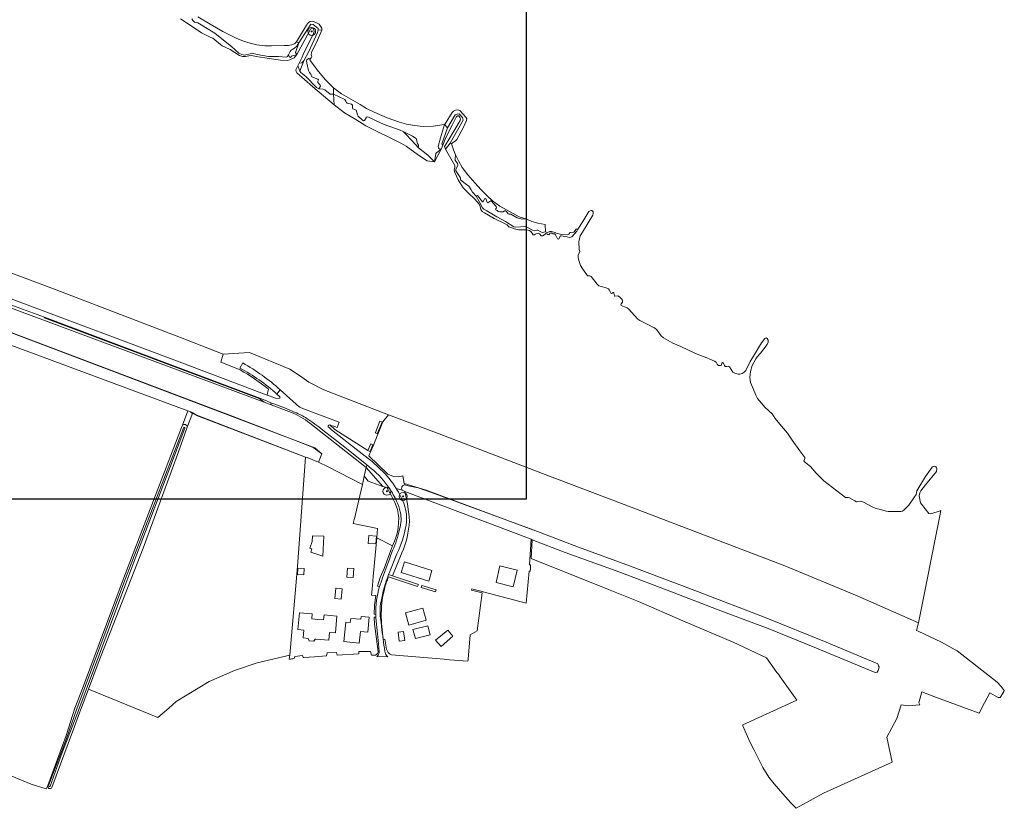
# Model space of a CAD drawing. Extents: x 142153 to 144711, y 416041 to 417656.
# Tile 15 of 25: x 144030 to 144527, y 416506 to 416904. Entities that reach past the tile are written whole.
import ezdxf

# ---------------------------------------------------------------- set-up
doc = ezdxf.new("R2010")
doc.units = 0
for name, color, linetype, lineweight in [('B-PV-GR-BEPLANTING_CULTUUR_BOSPLANTSOEN-GV', 90, 'Continuous', 18), ('B-PV-GR-BOOM-S', 252, 'Continuous', 25), ('B-PV-GR-BOUWLAND-GV', 80, 'Continuous', 13), ('B-PV-GR-GRAS-GV', 252, 'Continuous', 13), ('B-PV-GR-GROENVOORZIENING-GV', 252, 'Continuous', 18), ('B-PV-GW-TALUD_KRUIN-G', 90, 'Continuous', 18), ('B-PV-IE-TERREINAFSCHEIDING_KUNSTMATIG_HEKWERK-G', 20, 'IE-TERREINAFSCHEIDING-KUNSTMATIG', 18), ('B-PV-OG-TERREIN_CULTUURSCHEIDING-GV', 7, 'Continuous', 18), ('B-PV-OG-TERREIN_ERF-GV', 7, 'Continuous', 18), ('B-PV-OG-TERREIN_ONBEGROEID-GV', 7, 'Continuous', 18), ('B-PV-OG-WATER_GREPPEL-GV', 160, 'Continuous', 18), ('B-PV-OG-WATER_SLOOT-GV', 120, 'Continuous', 18), ('B-PV-OG-WEG-GV', 7, 'Continuous', 18), ('B-PV-VH-VERHARDING_BEDRIJFSVLOERPLAAT-GV', 252, 'Continuous', 18), ('B-PV-VH-VERHARDING_FUNDERING_ZAND-GV', 7, 'Continuous', 18), ('B-PV-VH-VERHARDING_OPEN-GV', 252, 'Continuous', 18)]:
    doc.layers.add(name, color=color, linetype=linetype, lineweight=lineweight)
doc.linetypes.add('IE-TERREINAFSCHEIDING-KUNSTMATIG', pattern='A,4,[82,NLCS.SHX,S=0.75,R=90,X=0,Y=0],4,-2', length=10)

# ---------------------------------------------------------------- blocks, each defined once
blk = doc.blocks.new('SGR-BOOM_01-SO')
at = {"linetype": 'ByBlock', "lineweight": 18}
h = blk.add_hatch(color=0, dxfattribs=at)
h.dxf.hatch_style = 1
edge = h.paths.add_edge_path()
edge.add_arc((0, 0), 0.25, 0, 360)
at = {"color": 0, "linetype": 'ByBlock', "lineweight": 18}
for radius in [2, 0.25]:
    blk.add_circle((0, 0), radius, dxfattribs=at)

msp = doc.modelspace()

# ---------------------------------------------------------------- linework, layer by layer
at = {"layer": 'B-PV-GR-BEPLANTING_CULTUUR_BOSPLANTSOEN-GV'}
msp.add_lwpolyline([(144210.612, 416647.464), (144210.173, 416642.616), (144218.169, 416638.585), (144219.095, 416641.071), (144219.952, 416643.307), (144220.593, 416645.564), (144221.029, 416647.87), (144221.258, 416650.205), (144221.278, 416652.551), (144221.088, 416654.891), (144220.73, 416657.003), (144219.375, 416660.514), (144217.686, 416663.943), (144215.235, 416668.008), (144213.314, 416668.669), (144205.935, 416671.309), (144204.218, 416673.397), (144203.93, 416673.748), (144202.964, 416669.548), (144200.283, 416658.1), (144199.062, 416652.888), (144198.831, 416651.9), (144198.381, 416649.98)], close=True, dxfattribs=at)
at = {"layer": 'B-PV-GR-BOUWLAND-GV'}
for points in [[(144111.749, 416698.397), (144112.201, 416699.5), (144114.85, 416706.778), (143972.043, 416759.859)], [(144026.041, 416522.433), (144035.906, 416518.415), (144043.486, 416515.947), (144044.236, 416517.683), (144053.578, 416542.88), (144057.954, 416556.642), (144061.708, 416566.676), (144081.76, 416620.272), (144111.749, 416698.397)]]:
    msp.add_lwpolyline(points, dxfattribs=at)
at = {"layer": 'B-PV-GR-GRAS-GV'}
for points in [[(144000, 416785.949), (144048.43, 416767.89), (144111.128, 416743.869), (144132.786, 416735.391), (144145.985, 416736.258), (144166.273, 416727.776), (144171.31, 416724.538), (144175.921, 416721.278), (144183.441, 416717.328), (144216.101, 416704.808), (144241.654, 416695.254), (144293.88, 416675.212), (144342.039, 416656.84), (144416.053, 416628.605), (144452.486, 416613.401), (144483.558, 416599.838), (144494.228, 416653.784), (144494.758, 416656.461), (144494.429, 416656.388), (144489.651, 416654.774), (144488.762, 416655.002), (144484.946, 416659.591), (144484.557, 416660.304), (144483.761, 416663.927), (144484.222, 416665.455), (144484.642, 416666.35), (144487.092, 416669.364), (144492.521, 416676.171), (144492.759, 416677.455), (144492.527, 416678.073), (144492.189, 416678.558), (144491.504, 416678.769), (144490.866, 416678.639), (144490.335, 416678.28), (144487.016, 416673.659), (144483.116, 416667.286), (144482.741, 416666.413), (144482.515, 416665.581), (144482.239, 416664.614), (144481.115, 416662.833), (144478.626, 416659.185), (144476.087, 416656.604), (144475.203, 416656.164), (144474.542, 416656.023), (144472.477, 416655.898), (144470.136, 416656.007), (144468.279, 416656.035), (144467.116, 416656.191), (144464.396, 416656.933), (144462.212, 416657.423), (144460.745, 416658.052), (144455.363, 416660.905), (144454.388, 416661.26), (144452.918, 416660.937), (144452.17, 416660.924), (144451.321, 416661.366), (144448.61, 416662.867), (144447.946, 416663.032), (144446.594, 416663.111), (144435.666, 416671.373), (144431.888, 416675.282), (144428.968, 416678.725), (144426.749, 416680.428), (144426.054, 416681.081), (144425.717, 416681.622), (144426.164, 416682.641), (144426.101, 416683.254), (144423.589, 416686.664), (144419.748, 416692.023), (144417.363, 416695.52), (144414.356, 416699.09), (144411.203, 416702.989), (144410.398, 416704.217), (144409.736, 416705.202), (144406.225, 416708.449), (144402.279, 416712.96), (144401.466, 416714.628), (144400.291, 416717.603), (144398.808, 416721.002), (144398.333, 416723.627), (144398.769, 416726.654), (144399.636, 416729.658), (144401.517, 416733.084), (144402.119, 416733.96), (144403.727, 416735.905), (144407.229, 416740.348), (144407.723, 416741.512), (144407.63, 416742.427), (144407.226, 416743.223), (144406.711, 416743.657), (144405.996, 416743.376), (144404.246, 416741.168), (144400.278, 416734.436), (144398.654, 416731.677), (144396.417, 416727.152), (144395.473, 416726.284), (144394.523, 416725.666), (144393.408, 416725.281), (144392.505, 416725.222), (144391.099, 416725.63), (144389.907, 416726.365), (144388.073, 416729.054), (144387.511, 416729.41), (144386.888, 416729.116), (144385.986, 416729.114), (144385.621, 416729.59), (144385.18, 416730.764), (144384.697, 416731.128), (144384.262, 416731.036), (144384.154, 416729.829), (144383.546, 416729.683), (144382.541, 416729.66), (144381.965, 416730.403), (144381.348, 416731.353), (144380.549, 416731.851), (144378.165, 416732.898), (144376.72, 416733.57), (144371.053, 416735.776), (144363.58, 416739.302), (144359.521, 416740.969), (144354.847, 416743.643), (144353.764, 416744.683), (144351.46, 416747.714), (144350.339, 416748.596), (144349.166, 416749.227), (144347.551, 416749.96), (144342.904, 416752.337), (144341.849, 416753.08), (144338.735, 416756.631), (144337.307, 416758.045), (144336.478, 416758.725), (144335.258, 416759.278), (144333.528, 416759.957), (144333.306, 416760.247), (144333.42, 416760.724), (144334.252, 416761.709), (144334.161, 416762.202), (144333.928, 416762.994), (144333.328, 416763.727), (144332.623, 416764.325), (144331.812, 416764.788), (144330.292, 416764.663), (144330.091, 416764.85), (144329.858, 416766.179), (144329.741, 416766.547), (144329.502, 416766.576), (144328.623, 416766.048), (144328.365, 416766.236), (144327.968, 416766.839), (144327.621, 416767.634), (144327.034, 416768.401), (144326.005, 416768.846), (144323.372, 416769.465), (144322.287, 416769.912), (144321.348, 416770.767), (144318.353, 416774.544), (144317.644, 416774.971), (144316.707, 416774.924), (144316.195, 416775.472), (144314.145, 416778.347), (144313.043, 416780.084), (144312.097, 416782.627), (144311.778, 416784.141), (144311.884, 416785.291), (144312.6, 416787.18), (144312.362, 416788.224), (144312.143, 416792.154), (144312.852, 416795.196), (144313.938, 416796.986), (144319.163, 416805.582), (144319.448, 416806.591), (144319.315, 416807.233), (144318.712, 416807.852), (144318.43, 416807.972), (144317.935, 416807.767), (144317.126, 416807.329), (144314.218, 416802.432), (144311.656, 416798.463), (144311.057, 416797.415), (144308.609, 416794.652), (144308.148, 416794.434), (144307.358, 416794.315), (144306.338, 416794.624), (144303.257, 416795.117), (144302.924, 416795.044), (144302.103, 416793.557), (144301.792, 416793.438), (144301.386, 416793.642), (144300.325, 416795.651), (144300.062, 416796.148), (144299.675, 416796.191), (144299.046, 416796.091), (144298.134, 416796.648), (144297.732, 416796.544), (144297.247, 416795.779), (144296.981, 416795.625), (144296.427, 416795.843), (144295.921, 416796.197), (144295.503, 416796.366), (144294.396, 416795.365), (144293.955, 416795.044), (144293.067, 416795.132), (144292.279, 416796.086), (144291.67, 416796.419), (144290.614, 416796.147), (144290.176, 416795.94), (144289.733, 416795.562), (144289.189, 416795.7), (144288.682, 416796.476), (144287.98, 416797.245), (144287.058, 416797.826), (144285.936, 416798.171), (144281.803, 416798.082), (144279.716, 416798.621), (144278.301, 416799.11), (144276.911, 416799.723), (144276.02, 416800.656), (144274.619, 416801.293), (144269.43, 416803.922), (144264.588, 416806.714), (144263.464, 416807.481), (144262.768, 416808.479), (144262.437, 416809.958), (144261.881, 416811.135), (144259.701, 416813.604), (144256.296, 416816.877), (144253.862, 416819.422), (144251.279, 416823.396), (144249.577, 416827.153), (144249.238, 416828.202), (144249.669, 416829.811), (144249.58, 416830.649), (144247.557, 416834.231), (144244.912, 416838.931), (144244.334, 416840.17), (144246.093, 416842.977), (144249.646, 416848.852), (144252.275, 416853.277), (144252.532, 416854.127), (144252.133, 416854.82), (144251.546, 416855.703), (144250.874, 416855.741), (144250.296, 416855.095), (144248.307, 416851.031), (144245.07, 416844.737), (144243.503, 416840.894), (144242.678, 416838.87), (144239.365, 416832.497), (144235.565, 416832.937), (144231.25, 416835.827), (144225.073, 416840.337), (144222.674, 416841.707), (144204.7, 416850.595), (144199.567, 416853.783), (144193.982, 416857.186), (144188.639, 416861.256), (144178.015, 416870.379), (144173.674, 416874.093), (144169.928, 416877.352), (144169.498, 416878.116), (144169.353, 416878.961), (144170.434, 416880.867), (144171.144, 416882.303), (144171.93, 416883.894), (144172.353, 416884.931), (144173.386, 416887.465), (144176.157, 416892.783), (144178.365, 416897.178), (144178.633, 416898.232), (144178.334, 416899.529), (144177.384, 416899.761), (144176.773, 416899.49), (144173.843, 416893.976), (144169.968, 416886.625), (144168.535, 416885.035), (144167.432, 416884.413), (144166.426, 416883.964), (144165.146, 416883.664), (144161.597, 416883.869), (144155.885, 416884.677), (144149.293, 416885.629), (144147.105, 416886.069), (144145.624, 416885.979), (144143.911, 416885.628), (144142.527, 416885.711), (144140.934, 416886.127), (144136.32, 416889.129), (144132.153, 416891.021), (144131.315, 416891.667), (144127.485, 416894.835), (144126.559, 416895.236), (144121.807, 416897.614), (144116.114, 416901.503), (144111.237, 416904.685)], [(144111.237, 416904.685), (144116.114, 416901.503), (144121.807, 416897.614), (144126.559, 416895.236), (144127.485, 416894.835), (144131.315, 416891.667), (144132.153, 416891.021), (144136.32, 416889.129), (144140.934, 416886.127), (144142.527, 416885.711), (144143.911, 416885.628), (144145.624, 416885.979), (144147.105, 416886.069), (144149.293, 416885.629), (144155.885, 416884.677), (144161.597, 416883.869), (144165.146, 416883.664), (144166.426, 416883.964), (144167.432, 416884.413), (144168.535, 416885.035), (144169.968, 416886.625), (144167.202, 416885.875), (144166.724, 416885.167), (144166.13, 416885.242), (144165.664, 416886.444), (144165.183, 416885.582), (144164.489, 416885.331), (144160.604, 416885.656), (144155.522, 416885.721), (144149.854, 416886.651), (144147.321, 416887.284), (144146.309, 416887.009), (144143.51, 416886.324), (144142.222, 416886.579), (144140.657, 416887.313), (144136.893, 416890.665), (144132.072, 416894.534), (144128.49, 416897.337), (144119.985, 416902.666), (144118.298, 416902.961), (144117.445, 416903.853), (144116.908, 416904.615)], [(144167.126, 416705.881), (144156.984, 416709.764), (144153.348, 416711.118), (143933.913, 416792.841)], [(144491.251, 416562.52), (144514.057, 416554.152), (144516.816, 416559.432), (144519.48, 416564.521), (144523.697, 416562.131), (144524.657, 416562.055), (144524.983, 416562.597), (144526.543, 416565.19), (144526.786, 416565.594), (144525.202, 416567.651), (144523.23, 416569.763), (144503.001, 416585.666), (144502.078, 416586.182), (144495.124, 416590.071), (144483.257, 416595.537), (144482.416, 416595.925), (144483.558, 416599.838), (144452.486, 416613.401), (144416.053, 416628.605), (144342.039, 416656.84), (144293.88, 416675.212), (144241.654, 416695.254), (144216.101, 416704.808), (144183.441, 416717.328), (144175.921, 416721.278), (144171.31, 416724.538), (144166.273, 416727.776), (144145.985, 416736.258), (144132.786, 416735.391), (144111.128, 416743.869), (144048.43, 416767.89), (144000, 416785.949)], [(143973.77, 416782.791), (144032.521, 416760.806), (144107.037, 416732.818), (144152.278, 416715.747), (144154.947, 416714.753), (144155.974, 416714.37), (144157.855, 416713.697), (144159.117, 416713.237), (144159.156, 416713.229), (144160.357, 416712.994), (144160.947, 416713.098)], [(144011.746, 416751.475), (144135.596, 416704.688), (144175.273, 416689.507), (144178.047, 416688.313), (144180.541, 416686.609), (144182.538, 416685.084), (144180.78, 416680.955), (144185.681, 416678.435), (144202.964, 416669.548), (144203.93, 416673.748), (144204.218, 416673.397), (144205.935, 416671.309), (144213.314, 416668.669), (144204.94, 416678.144), (144176.399, 416700.585)], [(144141.143, 416728.315), (144142.639, 416730.942)], [(144161.1, 416713.975), (144159.881, 416715.209)], [(144161.448, 416717.431), (144169.493, 416710.163)], [(144114.616, 416698.517), (144117.284, 416705.506), (144117.406, 416705.827), (144116.358, 416706.218), (144114.85, 416706.778), (144112.201, 416699.5)], [(144173.713, 416707.631), (144191.21, 416701.056), (144190.193, 416698.389), (144188.892, 416698.84), (144186.638, 416699.62)], [(144186.467, 416699.666), (144189.07, 416697.428), (144205.731, 416686.8), (144207.175, 416690.203), (144208.253, 416689.692), (144206.833, 416686.334), (144207.098, 416686.167), (144206.241, 416684.104), (144215.819, 416674.837), (144218.716, 416673.627), (144221.109, 416673.483), (144223.331, 416674.019), (144224.022, 416670.032), (144224.339, 416669.398), (144226.117, 416668.871), (144231.052, 416667.947), (144237.865, 416665.566), (144289.128, 416646.714), (144312.018, 416637.933), (144337.656, 416628.527), (144372.065, 416615.668), (144406.157, 416602.412), (144436.954, 416590.03), (144463.029, 416579.036), (144463.267, 416578.044), (144463.625, 416577.528), (144463.545, 416576.695), (144463.188, 416575.703), (144462.632, 416574.909), (144461.561, 416574.671), (144432.113, 416586.974), (144407.586, 416596.936), (144383.727, 416605.819), (144360.278, 416614.848), (144332.761, 416625.266), (144305.212, 416635.353), (144288.648, 416641.738), (144288.04, 416632.167), (144327.129, 416616.545), (144342.281, 416610.539), (144364.621, 416600.86), (144389.994, 416590.046), (144406.902, 416582.102), (144412.114, 416574.786), (144412.819, 416573.796), (144413.695, 416572.567), (144422.156, 416560.692), (144394.85, 416548.309), (144394.889, 416547.752), (144398.34, 416539.772), (144400.364, 416535.772), (144404.922, 416526.766), (144407.934, 416521.905), (144410.609, 416518.506), (144415.094, 416513.393), (144419.092, 416508.986), (144421.784, 416506.146), (144435.557, 416513.743), (144470.149, 416529.484), (144467.529, 416542.096), (144472.599, 416551.528), (144474.822, 416558.301), (144478.278, 416557.954), (144484.155, 416558.348), (144483.606, 416559.412), (144485.193, 416564.916), (144491.251, 416562.52)]]:
    msp.add_lwpolyline(points, dxfattribs=at)
for points in [[(144180.679, 416899.062), (144180.393, 416897.785), (144175.869, 416888.111), (144173.361, 416883.475), (144171.423, 416878.22), (144171.851, 416877.635), (144174.391, 416875.534), (144179.788, 416869.906), (144180.955, 416869.314), (144181.787, 416870.671), (144181.727, 416871.176), (144180.523, 416872.436), (144180.542, 416873.257), (144180.749, 416873.786), (144180.503, 416874.254), (144177.469, 416875.412), (144176.945, 416876.738), (144176.244, 416877.525), (144175.826, 416878.571), (144174.873, 416882.26), (144174.778, 416883.484), (144174.973, 416883.931), (144176.185, 416884.859), (144176.378, 416884.121), (144177.139, 416885.038), (144177.398, 416885.618), (144177.09, 416886.487), (144177.245, 416887.881), (144179.87, 416892.647), (144182.582, 416899.004)], [(144171.423, 416878.22), (144170.434, 416880.867), (144169.353, 416878.961), (144169.498, 416878.116), (144169.928, 416877.352), (144173.674, 416874.093), (144178.015, 416870.379), (144188.639, 416861.256), (144188.452, 416866.606), (144187.28, 416866.561), (144186.687, 416866.688), (144184.004, 416868.824), (144183.107, 416869.111), (144180.955, 416869.314), (144179.788, 416869.906), (144174.391, 416875.534), (144171.851, 416877.635)], [(144231.332, 416839.586), (144227.696, 416843.446), (144224.881, 416846.407), (144223.499, 416847.699), (144221.979, 416848.372), (144214.005, 416851.29), (144209.194, 416853.572), (144206.045, 416855.095), (144205.467, 416855.202), (144205.045, 416855.03), (144203.968, 416853.296), (144203.435, 416853.198), (144202.856, 416853.632), (144200.86, 416855.593), (144200.457, 416856.134), (144199.828, 416858.505), (144199.206, 416858.869), (144198.215, 416859.161), (144197.995, 416859.687), (144198.009, 416860.573), (144197.901, 416861.127), (144197.385, 416861.64), (144195.329, 416862.114), (144194.961, 416862.47), (144194.684, 416863.12), (144194.092, 416863.85), (144188.452, 416866.606), (144188.639, 416861.256), (144193.982, 416857.186), (144199.567, 416853.783), (144204.7, 416850.595), (144222.674, 416841.707), (144225.073, 416840.337), (144231.25, 416835.827), (144235.565, 416832.937), (144239.365, 416832.497), (144236.01, 416835.809)], [(144223.499, 416847.699), (144224.881, 416846.407), (144227.696, 416843.446), (144231.332, 416839.586), (144231.207, 416840.927), (144230.836, 416841.655), (144230.13, 416844.227), (144228.23, 416845.503)], [(144307.769, 416796.762), (144307.145, 416795.884), (144306.357, 416795.656), (144303.405, 416795.816), (144301.412, 416796.255), (144300.034, 416796.814), (144298.412, 416797.256), (144297.598, 416797.323), (144296.393, 416796.733), (144295.697, 416796.967), (144295.258, 416797.07), (144293.632, 416796.842), (144292.557, 416797.291), (144291.536, 416798.043), (144290.887, 416797.936), (144289.644, 416797.608), (144288.747, 416797.972), (144286.652, 416799.229), (144285.262, 416799.754), (144280.383, 416799.434), (144279.28, 416799.702), (144275.118, 416802.397), (144270.796, 416804.655), (144265.815, 416807.668), (144264.264, 416808.537), (144263.604, 416809.234), (144261.937, 416812.507), (144260.367, 416815.155), (144258.426, 416817.099), (144257.859, 416818.315), (144256.72, 416820.158), (144254.856, 416821.58), (144252.436, 416823.412), (144252.426, 416823.854), (144252.372, 416824.388), (144250.158, 416827.937), (144250.109, 416828.64), (144251.053, 416830.869), (144251.006, 416831.629), (144249.804, 416833.247), (144249.79, 416833.995), (144249.925, 416835.928), (144248.945, 416838.513), (144247.897, 416841.569), (144247.247, 416841.956), (144244.912, 416838.931), (144247.557, 416834.231), (144249.58, 416830.649), (144249.669, 416829.811), (144249.238, 416828.202), (144249.577, 416827.153), (144251.279, 416823.396), (144253.862, 416819.422), (144256.296, 416816.877), (144259.701, 416813.604), (144261.881, 416811.135), (144262.437, 416809.958), (144262.768, 416808.479), (144263.464, 416807.481), (144264.588, 416806.714), (144269.43, 416803.922), (144274.619, 416801.293), (144276.02, 416800.656), (144276.911, 416799.723), (144278.301, 416799.11), (144279.716, 416798.621), (144281.803, 416798.082), (144285.936, 416798.171), (144287.058, 416797.826), (144287.98, 416797.245), (144288.682, 416796.476), (144289.189, 416795.7), (144289.733, 416795.562), (144290.176, 416795.94), (144290.614, 416796.147), (144291.67, 416796.419), (144292.279, 416796.086), (144293.067, 416795.132), (144293.955, 416795.044), (144294.396, 416795.365), (144295.503, 416796.366), (144295.921, 416796.197), (144296.427, 416795.843), (144296.981, 416795.625), (144297.247, 416795.779), (144297.732, 416796.544), (144298.134, 416796.648), (144299.046, 416796.091), (144299.675, 416796.191), (144300.062, 416796.148), (144300.325, 416795.651), (144301.386, 416793.642), (144301.792, 416793.438), (144302.103, 416793.557), (144302.924, 416795.044), (144303.257, 416795.117), (144306.338, 416794.624), (144307.358, 416794.315), (144308.148, 416794.434), (144308.609, 416794.652), (144311.057, 416797.415), (144311.656, 416798.463), (144310.775, 416798.555), (144309.633, 416796.988)], [(144260.367, 416815.155), (144261.937, 416812.507), (144263.604, 416809.234), (144264.264, 416808.537), (144265.815, 416807.668), (144270.796, 416804.655), (144275.118, 416802.397), (144279.28, 416799.702), (144280.383, 416799.434), (144285.262, 416799.754), (144286.652, 416799.229), (144288.747, 416797.972), (144289.644, 416797.608), (144290.887, 416797.936), (144291.536, 416798.043), (144292.557, 416797.291), (144293.632, 416796.842), (144295.258, 416797.07), (144295.107, 416800.837), (144291.506, 416801.495), (144288.369, 416802.345), (144285.965, 416803.511), (144282.864, 416803.691), (144281.065, 416804.247), (144277.865, 416806.024), (144277.062, 416806.069), (144276.534, 416806.242), (144275.707, 416807.476), (144275.205, 416807.773), (144274.638, 416807.732), (144273.946, 416807.297), (144272.236, 416807.31), (144271.38, 416807.469), (144270.952, 416807.968), (144270.605, 416808.058), (144270.214, 416808.239), (144270.053, 416808.583), (144270.673, 416809.291), (144270.451, 416809.886), (144267.913, 416812.753), (144267.688, 416812.815), (144266.265, 416811.733), (144265.944, 416812.002), (144265.282, 416813.9), (144264.621, 416813.76), (144263.936, 416812.294), (144263.529, 416812.328), (144261.007, 416815.398)], [(144125.618, 416570.225), (144138.367, 416575.658), (144149.854, 416579.623), (144166.273, 416583.508), (144170.247, 416628.264), (144174.321, 416683.452), (144125.574, 416702.03), (144119.704, 416704.282), (144117.406, 416705.827), (144117.284, 416705.506), (144114.616, 416698.517), (144110.227, 416686.009), (144092.438, 416637.508), (144069.664, 416579.381), (144064.757, 416566.266), (144084.075, 416558.396), (144099.805, 416551.988), (144105.346, 416556.682), (144109.03, 416560.116)], [(144212.933, 416701.094), (144210.593, 416695.506), (144210.491, 416695.262), (144209.425, 416695.712), (144209.5, 416695.896), (144211.831, 416701.568)]]:
    msp.add_lwpolyline(points, close=True, dxfattribs=at)
for points in [[(144142.639, 416730.942, -0.0549143), (144161.448, 416717.431)], [(144159.881, 416715.209, 0.0636926), (144141.143, 416728.315)], [(144160.947, 416713.098, 0.9789284), (144161.1, 416713.975)], [(144169.493, 416710.163, 0.0817727), (144172.149, 416708.251)], [(144176.399, 416700.585, 0.0835124), (144167.126, 416705.881)], [(144172.149, 416708.251, 0.041935), (144173.713, 416707.631)], [(144112.201, 416699.5, -0.6678186), (144114.616, 416698.517)], [(144186.638, 416699.62, 0.0618779), (144186.467, 416699.666)]]:
    msp.add_lwpolyline(points, format="xyb", dxfattribs=at)
at = {"layer": 'B-PV-GR-GROENVOORZIENING-GV'}
for points in [[(143933.913, 416792.841), (144153.348, 416711.118), (144150.939, 416712.995), (144042.483, 416753.699), (144042.575, 416754.039), (144031.538, 416758.184), (143972.789, 416780.169)], [(144223.093, 416666.79), (144219.997, 416667.645)], [(144216.182, 416624.165), (144218.182, 416623.5), (144222.876, 416635.036)], [(144220.299, 416634.588), (144216.436, 416624.8), (144216.182, 416624.165)]]:
    msp.add_lwpolyline(points, dxfattribs=at)
for points in [[(144219.997, 416667.645, -0.0246885), (144222.14, 416663.714)], [(144224.293, 416666.148, -0.2195703), (144223.093, 416666.79)], [(144226.717, 416651.159, 0.0457675), (144224.293, 416666.148)], [(144222.14, 416663.714, -0.1757636), (144224.967, 416648.895)], [(144222.876, 416635.036, 0.0883149), (144226.717, 416651.159)], [(144224.967, 416648.895, -0.0709189), (144220.299, 416634.588)]]:
    msp.add_lwpolyline(points, format="xyb", dxfattribs=at)
at = {"layer": 'B-PV-GW-TALUD_KRUIN-G'}
for points in [[(144111.237, 416904.685), (144116.114, 416901.503), (144121.807, 416897.614), (144126.559, 416895.236), (144127.485, 416894.835), (144131.315, 416891.667), (144132.153, 416891.021), (144136.32, 416889.129), (144140.934, 416886.127), (144142.527, 416885.711), (144143.911, 416885.628), (144145.624, 416885.979), (144147.105, 416886.069), (144149.293, 416885.629), (144155.885, 416884.677), (144161.597, 416883.869), (144165.146, 416883.664), (144166.426, 416883.964), (144167.432, 416884.413), (144168.535, 416885.035), (144169.968, 416886.625)], [(144169.968, 416886.625), (144173.843, 416893.976), (144176.773, 416899.49), (144177.384, 416899.761), (144178.334, 416899.529), (144178.633, 416898.232), (144178.365, 416897.178), (144176.157, 416892.783), (144173.386, 416887.465), (144172.353, 416884.931), (144171.93, 416883.894), (144171.144, 416882.303)], [(144170.434, 416880.867), (144169.353, 416878.961), (144169.498, 416878.116), (144169.928, 416877.352), (144173.674, 416874.093), (144178.015, 416870.379), (144188.639, 416861.256)], [(144171.144, 416882.303), (144170.434, 416880.867)], [(144188.639, 416861.256), (144193.982, 416857.186), (144199.567, 416853.783), (144204.7, 416850.595), (144222.674, 416841.707), (144225.073, 416840.337), (144231.25, 416835.827), (144235.565, 416832.937), (144239.365, 416832.497)], [(144243.503, 416840.894), (144245.07, 416844.737), (144248.307, 416851.031), (144250.296, 416855.095), (144250.874, 416855.741), (144251.546, 416855.703), (144252.133, 416854.82), (144252.532, 416854.127), (144252.275, 416853.277), (144249.646, 416848.852), (144246.093, 416842.977), (144244.334, 416840.17), (144244.912, 416838.931)], [(144239.365, 416832.497), (144242.678, 416838.87)], [(144244.912, 416838.931), (144247.557, 416834.231), (144249.58, 416830.649), (144249.669, 416829.811), (144249.238, 416828.202), (144249.577, 416827.153), (144251.279, 416823.396), (144253.862, 416819.422), (144256.296, 416816.877), (144259.701, 416813.604), (144261.881, 416811.135), (144262.437, 416809.958), (144262.768, 416808.479), (144263.464, 416807.481), (144264.588, 416806.714), (144269.43, 416803.922), (144274.619, 416801.293), (144276.02, 416800.656), (144276.911, 416799.723), (144278.301, 416799.11), (144279.716, 416798.621), (144281.803, 416798.082), (144285.936, 416798.171), (144287.058, 416797.826), (144287.98, 416797.245), (144288.682, 416796.476), (144289.189, 416795.7), (144289.733, 416795.562), (144290.176, 416795.94), (144290.614, 416796.147), (144291.67, 416796.419), (144292.279, 416796.086), (144293.067, 416795.132), (144293.955, 416795.044), (144294.396, 416795.365), (144295.503, 416796.366), (144295.921, 416796.197), (144296.427, 416795.843), (144296.981, 416795.625), (144297.247, 416795.779), (144297.732, 416796.544), (144298.134, 416796.648), (144299.046, 416796.091), (144299.675, 416796.191), (144300.062, 416796.148), (144300.325, 416795.651), (144301.386, 416793.642), (144301.792, 416793.438), (144302.103, 416793.557), (144302.924, 416795.044), (144303.257, 416795.117), (144306.338, 416794.624), (144307.358, 416794.315), (144308.148, 416794.434), (144308.609, 416794.652), (144311.057, 416797.415), (144311.656, 416798.463)]]:
    msp.add_lwpolyline(points, dxfattribs=at)
at = {"layer": 'B-PV-IE-TERREINAFSCHEIDING_KUNSTMATIG_HEKWERK-G'}
for points in [[(144111.128, 416743.869), (144048.43, 416767.89), (144000, 416785.949)], [(144000, 416755.88), (144178.973, 416688.157), (144182.538, 416685.084)], [(144111.128, 416743.869), (144132.786, 416735.391)], [(144131.469, 416731.423), (144132.786, 416735.391)], [(144132.786, 416735.391), (144145.985, 416736.258)], [(144145.985, 416736.258), (144166.273, 416727.776), (144171.31, 416724.538), (144175.921, 416721.278), (144183.441, 416717.328), (144216.101, 416704.808)], [(144131.469, 416731.423), (144141.253, 416727.45)], [(144154.947, 416714.753), (144155.146, 416715.764)], [(144155.53, 416717.722), (144155.146, 416715.764)], [(144156.984, 416709.764), (144156.729, 416710.807)], [(144156.984, 416709.764), (144167.126, 416705.881)], [(144116.24, 416705.91), (144117.284, 416705.506)], [(144117.284, 416705.506), (144174.321, 416683.452)], [(144213.314, 416701.285), (144216.101, 416704.808)], [(144216.101, 416704.808), (144241.654, 416695.254)], [(144176.399, 416700.585), (144204.94, 416678.144)], [(144210.929, 416695.386), (144213.314, 416701.285)], [(144210.255, 416693.765), (144209.871, 416692.841)], [(144210.929, 416695.386), (144210.255, 416693.765)], [(144210.593, 416695.506), (144210.929, 416695.386)], [(144241.654, 416695.254), (144293.88, 416675.212), (144342.039, 416656.84)], [(144207.098, 416686.167), (144208.489, 416689.513)], [(144209.361, 416691.614), (144208.489, 416689.513)], [(144209.871, 416692.841), (144209.361, 416691.614)], [(144182.538, 416685.084), (144180.78, 416680.955)], [(144223.331, 416674.019), (144221.109, 416673.483), (144218.716, 416673.627), (144215.819, 416674.837), (144206.241, 416684.104), (144207.098, 416686.167)], [(144174.321, 416683.452), (144170.247, 416628.264)], [(144174.321, 416683.452), (144175.12, 416683.143)], [(144175.12, 416683.143), (144180.78, 416680.955)], [(144180.78, 416680.955), (144185.681, 416678.435)], [(144185.681, 416678.435), (144202.964, 416669.548)], [(144203.93, 416673.748), (144204.94, 416678.144)], [(144224.022, 416670.032), (144223.331, 416674.019)], [(144202.964, 416669.548), (144203.93, 416673.748)], [(144288.985, 416646.682), (144235.195, 416666.663), (144224.022, 416670.032)]]:
    msp.add_lwpolyline(points, dxfattribs=at)
for points in [[(144141.253, 416727.45, -0.0394314), (144155.53, 416717.722)], [(144167.126, 416705.881, -0.0835124), (144176.399, 416700.585)]]:
    msp.add_lwpolyline(points, format="xyb", dxfattribs=at)
at = {"layer": 'B-PV-OG-TERREIN_CULTUURSCHEIDING-GV'}
for points in [[(143972.789, 416780.169), (144031.538, 416758.184), (144042.575, 416754.039), (144106.05, 416730.198), (144151.241, 416713.146), (144154.889, 416711.588), (144156.702, 416710.863), (144158.824, 416710.17), (144163.665, 416708.328), (144169.061, 416706.016)], [(144160.947, 416713.098), (144160.357, 416712.994), (144159.156, 416713.229), (144159.117, 416713.237), (144157.855, 416713.697), (144155.974, 416714.37), (144154.947, 416714.753), (144152.278, 416715.747), (144107.037, 416732.818), (144032.521, 416760.806), (143973.77, 416782.791)], [(144169.061, 416706.016), (144163.665, 416708.328), (144158.824, 416710.17), (144156.702, 416710.863), (144154.889, 416711.588), (144151.241, 416713.146), (144106.05, 416730.198), (144042.575, 416754.039), (144042.483, 416753.699), (144150.939, 416712.995), (144153.348, 416711.118), (144156.984, 416709.764), (144167.126, 416705.881)], [(144169.493, 416710.163), (144161.448, 416717.431), (144159.881, 416715.209), (144161.1, 416713.975)], [(144186.638, 416699.62), (144188.892, 416698.84), (144190.193, 416698.389), (144191.21, 416701.056), (144173.713, 416707.631)], [(144176.399, 416700.585), (144204.94, 416678.144), (144205.197, 416679.499), (144194.11, 416688.486), (144182.944, 416697.102)], [(144182.944, 416697.102), (144194.11, 416688.486), (144205.197, 416679.499), (144207.354, 416677.751)], [(144203.682, 416684.476), (144187.337, 416697.264), (144186.119, 416698.336)], [(144207.354, 416677.751), (144205.197, 416679.499), (144204.94, 416678.144), (144213.314, 416668.669), (144215.235, 416668.008)], [(144216.661, 416667.517), (144215.235, 416668.008), (144217.686, 416663.943), (144219.375, 416660.514), (144220.73, 416657.003), (144221.088, 416654.891), (144221.278, 416652.551), (144221.258, 416650.205), (144221.029, 416647.87), (144220.593, 416645.564), (144219.952, 416643.307), (144219.095, 416641.071), (144218.169, 416638.585), (144216.701, 416634.644), (144213.869, 416627.122), (144212.007, 416622.716), (144210.517, 416618.247), (144210.797, 416618.205), (144211.672, 416618.072), (144211.82, 416618.531)], [(144214.075, 416616.796), (144213.14, 416612.576), (144212.586, 416608.29), (144212.539, 416606.779), (144212.417, 416603.971), (144212.635, 416599.654), (144212.847, 416597.884), (144213.516, 416591.349), (144214.258, 416591.471), (144215.187, 416586.433), (144215.282, 416586.092), (144215.405, 416585.764), (144215.557, 416585.449), (144215.737, 416585.148), (144215.999, 416584.879), (144216.175, 416584.601), (144216.428, 416584.359), (144216.696, 416584.071), (144216.995, 416583.948), (144217.303, 416583.782), (144217.621, 416583.645), (144244.268, 416581.417), (144246.928, 416581.109), (144256.214, 416580.451), (144256.238, 416580.737), (144256.295, 416581.381), (144257.391, 416593.764), (144260.855, 416595.757), (144263.39, 416614.836), (144258.009, 416616.23), (144258.237, 416616.942), (144285.607, 416609.757), (144287.163, 416625.903), (144287.644, 416625.921), (144287.653, 416626.069), (144287.701, 416626.831), (144287.841, 416629.03), (144287.343, 416629.074), (144288.159, 416641.923), (144224.293, 416666.148)], [(144215.235, 416668.008), (144216.661, 416667.517)], [(144222.876, 416635.036), (144218.182, 416623.5), (144231.262, 416619.151), (144230.829, 416618.055), (144216.63, 416622.845), (144216.149, 416623.001)], [(144216.182, 416624.165), (144216.436, 416624.8), (144220.299, 416634.588)], [(144211.82, 416618.531), (144211.672, 416618.072)], [(144209.662, 416604.024), (144209.696, 416602.569), (144209.703, 416602.478), (144209.768, 416602.351), (144210.574, 416594.201), (144211.256, 416587.519), (144211.382, 416585.21)], [(144210.231, 416582.777), (144215.764, 416582.682), (144215.155, 416583.321)]]:
    msp.add_lwpolyline(points, dxfattribs=at)
for points in [[(144161.1, 416713.975, -0.9789284), (144160.947, 416713.098)], [(144172.149, 416708.251, -0.0817727), (144169.493, 416710.163)], [(144167.126, 416705.881, -0.0835124), (144176.399, 416700.585)], [(144169.061, 416706.016, -0.0510275), (144174.912, 416702.889)], [(144174.912, 416702.889, 0.0510275), (144169.061, 416706.016)], [(144173.713, 416707.631, -0.041935), (144172.149, 416708.251)], [(144174.912, 416702.889, -0.0278883), (144182.944, 416697.102)], [(144182.944, 416697.102, 0.0278883), (144174.912, 416702.889)], [(144186.119, 416698.336, -0.8838973), (144186.467, 416699.666)], [(144186.467, 416699.666, -0.0618779), (144186.638, 416699.62)], [(144212.172, 416677.214, 0.0350676), (144203.682, 416684.476)], [(144207.354, 416677.751, -0.0734521), (144216.661, 416667.517)], [(144216.661, 416667.517, 0.0734521), (144207.354, 416677.751)], [(144219.997, 416667.645, 0.0685664), (144212.172, 416677.214)], [(144216.661, 416667.517, -0.0382184), (144220.218, 416661.233)], [(144220.218, 416661.233, 0.0382184), (144216.661, 416667.517)], [(144222.14, 416663.714, 0.0246885), (144219.997, 416667.645)], [(144224.293, 416666.148, -0.0457675), (144226.717, 416651.159)], [(144220.218, 416661.233, -0.0516333), (144222.079, 416655.798)], [(144222.079, 416655.798, 0.0516333), (144220.218, 416661.233)], [(144224.967, 416648.895, 0.1757636), (144222.14, 416663.714)], [(144222.079, 416655.798, -0.1283315), (144221.705, 416646.994)], [(144221.705, 416646.994, 0.1283315), (144222.079, 416655.798)], [(144226.717, 416651.159, -0.0883149), (144222.876, 416635.036)], [(144221.705, 416646.994, -0.0527622), (144218.229, 416636.307)], [(144218.229, 416636.307, 0.0527622), (144221.705, 416646.994)], [(144220.299, 416634.588, 0.0709189), (144224.967, 416648.895)], [(144218.229, 416636.307, 0.0103947), (144211.82, 416618.531)], [(144211.82, 416618.531, -0.0103947), (144218.229, 416636.307)], [(144212.379, 416610.481, -0.0519284), (144216.182, 416624.165)], [(144216.149, 416623.001, 0.0351395), (144214.075, 416616.796)], [(144211.672, 416618.072, 0.0823949), (144209.662, 416604.024)], [(144212.293, 416600.851, -0.0992763), (144212.379, 416610.481)], [(144212.613, 416597.855, -0.0033001), (144212.293, 416600.851)], [(144214.355, 416585.397, -0.01322), (144212.613, 416597.855)], [(144211.382, 416585.21, -0.1616564), (144210.948, 416583.398)], [(144215.155, 416583.321, -0.1382465), (144214.355, 416585.397)], [(144210.948, 416583.398, -0.0401524), (144210.231, 416582.777)]]:
    msp.add_lwpolyline(points, format="xyb", dxfattribs=at)
for points in [[(144236.546, 416620.738), (144222.453, 416625.254), (144224.168, 416630.617), (144237.952, 416626.124)], [(144270.388, 416620.093), (144272.264, 416628.572), (144281.031, 416626.373), (144279.08, 416617.958)], [(144232.578, 416617.575), (144232.872, 416618.613), (144240.115, 416616.407), (144239.814, 416615.461)], [(144235.18, 416601.104), (144226.393, 416598.649), (144224.691, 416604.784), (144233.465, 416607.257)], [(144224.357, 416590.803), (144221.574, 416590.446), (144220.995, 416595.044), (144223.774, 416595.4)], [(144229.694, 416591.827), (144228.468, 416596.364), (144235.922, 416598.335), (144237.147, 416593.717)], [(144248.606, 416592.966), (144242.708, 416587.757), (144239.858, 416591.054), (144246.126, 416596.106)]]:
    msp.add_lwpolyline(points, close=True, dxfattribs=at)
at = {"layer": 'B-PV-OG-TERREIN_ERF-GV'}
for points in [[(144201.226, 416585.276), (144204.984, 416585.276), (144207.128, 416585.276), (144207.48, 416583.466), (144209.553, 416583.459), (144209.811, 416583.583), (144210.125, 416583.796), (144210.397, 416584.062), (144210.618, 416584.372), (144210.746, 416584.627), (144210.836, 416584.898), (144210.893, 416585.178), (144209.325, 416596.688), (144209.064, 416599.043), (144208.907, 416602.593), (144209.696, 416602.569), (144209.662, 416604.024), (144208.861, 416604.095), (144209.071, 416608.702), (144209.721, 416613.492), (144207.553, 416613.658), (144208.002, 416618.623), (144208.426, 416623.305), (144208.561, 416624.797), (144210.173, 416642.616), (144210.612, 416647.464), (144198.381, 416649.98), (144198.831, 416651.9), (144199.062, 416652.888), (144200.283, 416658.1), (144202.964, 416669.548), (144185.681, 416678.435), (144180.78, 416680.955), (144175.12, 416683.143), (144174.321, 416683.452), (144170.247, 416628.264), (144166.273, 416583.508), (144166.086, 416581.407)], [(144168.554, 416581.747), (144168.879, 416582.856), (144172.722, 416583.362), (144173.105, 416582.218), (144173.336, 416582.237), (144178.756, 416582.672), (144184.89, 416583.164), (144185.254, 416584.581), (144189.842, 416584.829), (144190.173, 416583.509), (144201.233, 416584.194), (144201.226, 416585.276)]]:
    msp.add_lwpolyline(points, dxfattribs=at)
for points in [[(144176.913, 416635.523), (144177.498, 416637.091), (144176.436, 416637.498), (144177.687, 416640.767), (144177.846, 416643.763), (144183.538, 416643.459), (144183.006, 416633.473)], [(144210.031, 416643.589), (144209.728, 416639.601), (144205.939, 416639.889), (144206.242, 416643.877)], [(144173.604, 416627.245), (144173.421, 416624), (144170.176, 416624.183), (144170.359, 416627.428)], [(144195.488, 416627.384), (144198.68, 416627.161), (144198.359, 416622.572), (144195.167, 416622.796)], [(144189.1, 416612.033), (144189.564, 416617.262), (144192.802, 416616.975), (144192.329, 416611.746)], [(144178.495, 416590.545), (144176.074, 416590.751), (144175.612, 416591.915), (144173.086, 416592.132), (144173.426, 416596.117), (144170.428, 416596.383), (144171.18, 416604.85), (144177.655, 416604.274), (144177.432, 416601.775), (144180.423, 416601.509), (144183.418, 416601.242), (144183.64, 416603.733), (144190.114, 416603.158), (144189.375, 416594.703), (144186.388, 416594.932), (144186.018, 416590.974), (144179.551, 416591.541), (144179.099, 416591.581)], [(144193.64, 416590.29), (144194.567, 416600.146), (144196.857, 416599.931), (144197.053, 416602.022), (144202.196, 416601.559), (144202.328, 416602.963), (144206.4, 416602.58), (144205.7, 416595), (144201.94, 416595.35), (144201.41, 416589.57)]]:
    msp.add_lwpolyline(points, close=True, dxfattribs=at)
msp.add_lwpolyline([(144166.086, 416581.407, -0.0056765), (144168.554, 416581.747)], format="xyb", dxfattribs=at)
at = {"layer": 'B-PV-OG-TERREIN_ONBEGROEID-GV'}
msp.add_lwpolyline([(144116.908, 416904.615), (144117.445, 416903.853), (144118.298, 416902.961), (144119.985, 416902.666), (144128.49, 416897.337), (144132.072, 416894.534), (144136.893, 416890.665), (144140.657, 416887.313), (144142.222, 416886.579), (144143.51, 416886.324), (144146.309, 416887.009), (144147.321, 416887.284), (144149.854, 416886.651), (144155.522, 416885.721), (144160.604, 416885.656), (144164.489, 416885.331), (144165.183, 416885.582), (144165.664, 416886.444), (144166.568, 416888.241), (144167.066, 416888.908), (144168.732, 416889.897), (144169.915, 416890.886), (144170.97, 416892.577), (144169.753, 416893.053), (144168.931, 416892.158), (144167.792, 416891.722), (144165.746, 416891.162), (144163.536, 416891.11), (144157.085, 416891.011), (144153.663, 416890.945), (144149.722, 416891.497), (144146.354, 416892.396), (144142.926, 416893.419), (144139.262, 416894.838), (144132.632, 416898.183), (144126.103, 416901.906), (144119.974, 416905.589)], dxfattribs=at)
for points in [[(144188.452, 416866.606), (144188.341, 416869.77), (144184.287, 416873.815), (144180.8, 416878.084), (144176.601, 416883.541), (144176.378, 416884.121), (144176.185, 416884.859), (144174.973, 416883.931), (144174.778, 416883.484), (144174.873, 416882.26), (144175.826, 416878.571), (144176.244, 416877.525), (144176.945, 416876.738), (144177.469, 416875.412), (144180.503, 416874.254), (144180.749, 416873.786), (144180.542, 416873.257), (144180.523, 416872.436), (144181.727, 416871.176), (144181.787, 416870.671), (144180.955, 416869.314), (144183.107, 416869.111), (144184.004, 416868.824), (144186.687, 416866.688), (144187.28, 416866.561)], [(144242.678, 416838.87), (144241.614, 416839.102), (144241.371, 416839.517), (144241.174, 416840.154), (144242.404, 416844.524), (144244.318, 416851.289), (144238.7, 416850.504), (144233.566, 416850.246), (144229.227, 416850.762), (144225.241, 416851.492), (144221.651, 416852.558), (144215.459, 416854.622), (144208.93, 416857.46), (144205.1, 416859.42), (144201.86, 416861.353), (144192.486, 416866.735), (144188.341, 416869.77), (144188.452, 416866.606), (144194.092, 416863.85), (144194.684, 416863.12), (144194.961, 416862.47), (144195.329, 416862.114), (144197.385, 416861.64), (144197.901, 416861.127), (144198.009, 416860.573), (144197.995, 416859.687), (144198.215, 416859.161), (144199.206, 416858.869), (144199.828, 416858.505), (144200.457, 416856.134), (144200.86, 416855.593), (144202.856, 416853.632), (144203.435, 416853.198), (144203.968, 416853.296), (144205.045, 416855.03), (144205.467, 416855.202), (144206.045, 416855.095), (144209.194, 416853.572), (144214.005, 416851.29), (144221.979, 416848.372), (144223.499, 416847.699), (144228.23, 416845.503), (144230.13, 416844.227), (144230.836, 416841.655), (144231.207, 416840.927), (144231.332, 416839.586), (144236.01, 416835.809), (144239.365, 416832.497), (144240.089, 416836.606), (144240.48, 416837.115)], [(144260.367, 416815.155), (144261.007, 416815.398), (144263.529, 416812.328), (144263.936, 416812.294), (144264.621, 416813.76), (144265.282, 416813.9), (144265.944, 416812.002), (144266.265, 416811.733), (144267.688, 416812.815), (144267.913, 416812.753), (144270.451, 416809.886), (144270.673, 416809.291), (144270.053, 416808.583), (144270.214, 416808.239), (144270.605, 416808.058), (144270.952, 416807.968), (144271.38, 416807.469), (144272.236, 416807.31), (144273.946, 416807.297), (144274.638, 416807.732), (144275.205, 416807.773), (144275.707, 416807.476), (144276.534, 416806.242), (144277.062, 416806.069), (144277.865, 416806.024), (144281.065, 416804.247), (144282.864, 416803.691), (144285.965, 416803.511), (144282.105, 416804.778), (144275.676, 416808.266), (144272.342, 416810.13), (144268.644, 416812.83), (144265.91, 416815.351), (144262.913, 416818.378), (144259.756, 416821.859), (144256.175, 416825.87), (144253.289, 416829.578), (144251.414, 416832.952), (144249.925, 416835.928), (144249.79, 416833.995), (144249.804, 416833.247), (144251.006, 416831.629), (144251.053, 416830.869), (144250.109, 416828.64), (144250.158, 416827.937), (144252.372, 416824.388), (144252.426, 416823.854), (144252.436, 416823.412), (144254.856, 416821.58), (144256.72, 416820.158), (144257.859, 416818.315), (144258.426, 416817.099)]]:
    msp.add_lwpolyline(points, close=True, dxfattribs=at)
at = {"layer": 'B-PV-OG-WATER_GREPPEL-GV'}
for points in [[(143972.043, 416759.859), (144114.85, 416706.778)], [(144114.85, 416706.778), (144116.358, 416706.218), (144117.406, 416705.827), (144119.704, 416704.282), (144125.574, 416702.03), (144174.321, 416683.452), (144175.12, 416683.143), (144180.78, 416680.955), (144182.538, 416685.084), (144180.541, 416686.609), (144178.047, 416688.313), (144175.273, 416689.507), (144135.596, 416704.688), (144011.746, 416751.475)], [(144462.632, 416574.909), (144463.188, 416575.703), (144463.545, 416576.695), (144463.625, 416577.528), (144463.267, 416578.044), (144463.029, 416579.036), (144436.954, 416590.03), (144406.157, 416602.412), (144372.065, 416615.668), (144337.656, 416628.527), (144312.018, 416637.933), (144289.128, 416646.714), (144237.865, 416665.566), (144231.052, 416667.947), (144226.117, 416668.871), (144224.339, 416669.398)], [(144224.293, 416666.148), (144288.159, 416641.923), (144288.648, 416641.738), (144305.212, 416635.353), (144332.761, 416625.266), (144360.278, 416614.848), (144383.727, 416605.819), (144407.586, 416596.936), (144432.113, 416586.974), (144461.561, 416574.671), (144462.632, 416574.909)]]:
    msp.add_lwpolyline(points, dxfattribs=at)
for points in [[(144224.339, 416669.398, 0.6090921), (144223.093, 416666.79)], [(144223.093, 416666.79, 0.2195703), (144224.293, 416666.148)]]:
    msp.add_lwpolyline(points, format="xyb", dxfattribs=at)
at = {"layer": 'B-PV-OG-WATER_SLOOT-GV'}
msp.add_lwpolyline([(144245.906, 416849.689), (144244.318, 416851.289), (144242.404, 416844.524), (144241.174, 416840.154), (144241.371, 416839.517), (144241.614, 416839.102), (144242.678, 416838.87), (144243.503, 416840.894), (144242.974, 416841.522)], close=True, dxfattribs=at)
for points in [[(144112.201, 416699.5), (144111.749, 416698.397), (144081.76, 416620.272), (144061.708, 416566.676), (144057.954, 416556.642), (144053.578, 416542.88), (144044.236, 416517.683)], [(144044.664, 416517.623), (144053.628, 416541.458), (144058.901, 416556.321), (144062.655, 416566.355), (144082.697, 416619.921), (144112.683, 416698.039), (144112.882, 416698.415)], [(144112.882, 416698.415), (144112.683, 416698.039), (144082.697, 416619.921), (144062.655, 416566.355), (144058.901, 416556.321), (144053.628, 416541.458), (144044.664, 416517.623)], [(144113.455, 416697.983), (144105.254, 416676.736), (144089.113, 416634.374), (144083.633, 416619.569), (144063.603, 416566.033), (144059.849, 416555.999), (144059.682, 416555.555), (144051.372, 416533.821), (144045.498, 416517.324)], [(144045.498, 416517.324), (144051.372, 416533.821), (144059.682, 416555.555), (144059.849, 416555.999), (144063.603, 416566.033), (144083.633, 416619.569), (144089.113, 416634.374), (144105.254, 416676.736), (144113.455, 416697.983)], [(144046.344, 416516.697), (144056.712, 416544.832), (144057.04, 416545.638), (144060.297, 416554.344), (144060.796, 416555.678), (144064.757, 416566.266), (144069.664, 416579.381), (144092.438, 416637.508), (144110.227, 416686.009), (144114.616, 416698.517)]]:
    msp.add_lwpolyline(points, dxfattribs=at)
for points in [[(144114.616, 416698.517, 0.6678186), (144112.201, 416699.5)], [(144112.882, 416698.415, -0.6624864), (144113.455, 416697.983)], [(144113.455, 416697.983, 0.6624864), (144112.882, 416698.415)], [(144044.236, 416517.683, 0.9080569), (144046.344, 416516.697)], [(144045.498, 416517.324, -0.7802213), (144044.664, 416517.623)], [(144044.664, 416517.623, 0.7802213), (144045.498, 416517.324)]]:
    msp.add_lwpolyline(points, format="xyb", dxfattribs=at)
at = {"layer": 'B-PV-OG-WEG-GV'}
for points in [[(144186.467, 416699.666, 0.8838973), (144186.119, 416698.336)], [(144203.682, 416684.476, -0.0350676), (144212.172, 416677.214)], [(144212.172, 416677.214, -0.0685664), (144219.997, 416667.645)], [(144223.093, 416666.79, -0.6090921), (144224.339, 416669.398)]]:
    msp.add_lwpolyline(points, format="xyb", dxfattribs=at)
for points in [[(144224.339, 416669.398), (144224.022, 416670.032), (144223.331, 416674.019), (144221.109, 416673.483), (144218.716, 416673.627), (144215.819, 416674.837), (144206.241, 416684.104), (144207.098, 416686.167), (144206.833, 416686.334), (144205.731, 416686.8), (144189.07, 416697.428), (144186.467, 416699.666)], [(144186.119, 416698.336), (144187.337, 416697.264), (144203.682, 416684.476)], [(144219.997, 416667.645), (144223.093, 416666.79)]]:
    msp.add_lwpolyline(points, dxfattribs=at)
at = {"layer": 'B-PV-VH-VERHARDING_BEDRIJFSVLOERPLAAT-GV'}
for points in [[(144210.593, 416695.506), (144212.933, 416701.094), (144211.831, 416701.568), (144209.5, 416695.896), (144209.425, 416695.712), (144210.491, 416695.262)], [(144208.253, 416689.692), (144207.175, 416690.203), (144205.731, 416686.8), (144206.833, 416686.334)]]:
    msp.add_lwpolyline(points, close=True, dxfattribs=at)
at = {"layer": 'B-PV-VH-VERHARDING_FUNDERING_ZAND-GV'}
for points in [[(144142.639, 416730.942), (144141.143, 416728.315)], [(144159.881, 416715.209), (144161.448, 416717.431)]]:
    msp.add_lwpolyline(points, dxfattribs=at)
for points in [[(144161.448, 416717.431, 0.0549143), (144142.639, 416730.942)], [(144141.143, 416728.315, -0.0636926), (144159.881, 416715.209)]]:
    msp.add_lwpolyline(points, format="xyb", dxfattribs=at)
at = {"layer": 'B-PV-VH-VERHARDING_OPEN-GV'}
for points in [[(144182.582, 416899.004), (144182.512, 416899.961), (144181.159, 416901.912), (144177.917, 416903.403), (144176.621, 416903.299), (144175.78, 416902.877), (144174.731, 416901.494), (144169.753, 416893.053), (144170.97, 416892.577), (144176.975, 416901.909), (144178.133, 416901.769), (144180.633, 416899.751), (144180.679, 416899.062)], [(144173.361, 416883.475), (144175.869, 416888.111), (144180.393, 416897.785), (144180.679, 416899.062), (144180.633, 416899.751), (144178.133, 416901.769), (144176.975, 416901.909), (144170.97, 416892.577), (144169.245, 416887.621), (144169.968, 416886.625), (144173.843, 416893.976), (144176.773, 416899.49), (144177.384, 416899.761), (144178.334, 416899.529), (144178.633, 416898.232), (144178.365, 416897.178), (144176.157, 416892.783), (144173.386, 416887.465), (144172.353, 416884.931), (144171.93, 416883.894), (144171.144, 416882.303), (144172.434, 416882.389)], [(144170.97, 416892.577), (144169.915, 416890.886), (144168.732, 416889.897), (144167.066, 416888.908), (144166.568, 416888.241), (144165.664, 416886.444), (144166.13, 416885.242), (144166.724, 416885.167), (144167.202, 416885.875), (144169.968, 416886.625), (144169.245, 416887.621)], [(144170.434, 416880.867), (144171.423, 416878.22), (144173.361, 416883.475), (144172.434, 416882.389), (144171.144, 416882.303)], [(144244.318, 416851.289), (144245.906, 416849.689), (144249.815, 416856.178), (144250.826, 416856.599), (144251.714, 416856.636), (144253.451, 416854.907), (144253.768, 416853.471), (144248.693, 416844.516), (144247.247, 416841.956), (144247.897, 416841.569), (144248.263, 416841.916), (144249.863, 416843.014), (144250.669, 416843.818), (144253.734, 416849.698), (144255.548, 416853.41), (144255.589, 416854.184), (144255.152, 416854.96), (144252.195, 416858.333), (144251.093, 416858.649), (144249.928, 416858.558), (144248.896, 416858.076), (144248.245, 416857.37), (144244.654, 416851.647)], [(144247.247, 416841.956), (144248.693, 416844.516), (144253.768, 416853.471), (144253.451, 416854.907), (144251.714, 416856.636), (144250.826, 416856.599), (144249.815, 416856.178), (144245.906, 416849.689), (144242.974, 416841.522), (144243.503, 416840.894), (144245.07, 416844.737), (144248.307, 416851.031), (144250.296, 416855.095), (144250.874, 416855.741), (144251.546, 416855.703), (144252.133, 416854.82), (144252.532, 416854.127), (144252.275, 416853.277), (144249.646, 416848.852), (144246.093, 416842.977), (144244.334, 416840.17), (144244.912, 416838.931)], [(144242.678, 416838.87), (144240.48, 416837.115), (144240.089, 416836.606), (144239.365, 416832.497)]]:
    msp.add_lwpolyline(points, close=True, dxfattribs=at)
at = {"layer": 'Defpoints'}
msp.add_lwpolyline([(142557.582, 416662.344), (144285.741, 416662.344), (144285.741, 417384.104), (142557.582, 417384.104)], close=True, dxfattribs=at)

# ---------------------------------------------------------------- block references
at = {"layer": 'B-PV-GR-BOOM-S'}
for p in [(144177.377, 416898.289), (144215.317, 416666.187), (144223.478, 416663.575)]:
    msp.add_blockref('SGR-BOOM_01-SO', p, dxfattribs=at)

doc.saveas('drawing.dxf')
